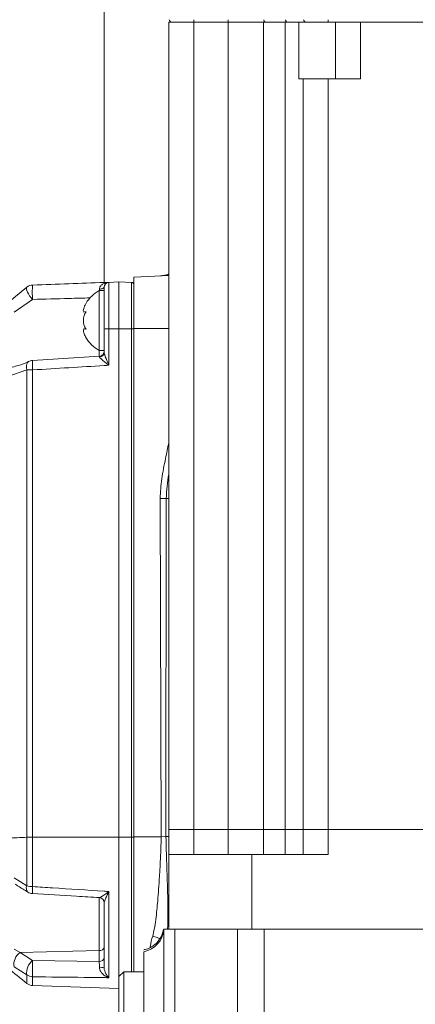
# Model space of a CAD drawing. Header units: millimetres. Extents: x 0 to 8410, y 0 to 5940.
# Tile 230 of 256: x 7393 to 7472, y 1706 to 1904. Entities that reach past the tile are written whole.
import ezdxf

# ---------------------------------------------------------------- set-up
doc = ezdxf.new("R2010")
doc.units = ezdxf.units.MM
doc.header["$LTSCALE"] = 10

msp = doc.modelspace()

# ---------------------------------------------------------------- linework, layer by layer
at = {"color": 7, "linetype": 'Continuous', "lineweight": 0}
for p, q in [((7409.500717, 1850.808367), (7409.500717, 1917.844758)), ((7422.500721, 1741.044775), (7422.500721, 1903.044746)), ((7427.50072, 1903.044746), (7423.096797, 1903.044746)), ((7434.434722, 1903.044746), (7427.50072, 1903.044746)), ((7445.900719, 1903.044746), (7441.510188, 1903.044746)), ((7448.608882, 1903.044746), (7446.282211, 1903.044746)), ((7448.608882, 1891.644761), (7448.608882, 1903.044746)), ((7449.259589, 1903.044746), (7448.608882, 1903.044746)), ((7450.096796, 1903.044746), (7449.259589, 1903.044746)), ((7454.500719, 1903.044746), (7450.096796, 1903.044746)), ((7461.000719, 1903.044746), (7454.500719, 1903.044746)), ((7461.000719, 1903.044746), (7461.000719, 1891.644761)), ((7519.000719, 1903.044746), (7461.000719, 1903.044746)), ((7449.50072, 1741.044775), (7449.50072, 1891.644761)), ((7461.000719, 1891.644761), (7454.500719, 1891.644761)), ((7422.500721, 1852.227524), (7415.500722, 1851.860658)), ((7415.500722, 1851.860658), (7415.500722, 1841.585353)), ((7390.183239, 1846.713051), (7393.981947, 1849.876598)), ((7409.500717, 1849.194005), (7408.500715, 1849.194005)), ((7408.500715, 1849.194005), (7408.500715, 1837.194011)), ((7409.500717, 1848.851338), (7409.500717, 1849.842683)), ((7410.465821, 1850.842074), (7412.500716, 1850.913123)), ((7412.500716, 1841.535762), (7412.500716, 1850.913123)), ((7412.500716, 1850.913123), (7415.01817, 1850.825206)), ((7409.500717, 1848.851338), (7409.500717, 1845.48603)), ((7409.500717, 1841.479734), (7409.500717, 1845.48603)), ((7405.90804, 1844.944015), (7405.622027, 1844.896153)), ((7405.622027, 1844.865188), (7405.851698, 1844.865188)), ((7405.864469, 1841.522858), (7405.615172, 1841.522858)), ((7409.500717, 1836.838827), (7409.500717, 1841.479734)), ((7412.500716, 1739.557013), (7412.500716, 1841.535762)), ((7415.500722, 1841.585353), (7415.500722, 1739.606604)), ((7408.500715, 1837.194011), (7409.500717, 1837.194011)), ((7408.561445, 1836.001054), (7395.10621, 1835.19353)), ((7409.500717, 1836.83227), (7409.500717, 1836.982265)), ((7422.500721, 1736.04475), (7422.500721, 1741.044775)), ((7422.500721, 1741.044775), (7427.50072, 1741.044775)), ((7427.50072, 1741.044775), (7434.434722, 1741.044775)), ((7434.434722, 1741.044775), (7441.510188, 1741.044775)), ((7441.510188, 1741.044775), (7445.900719, 1741.044775)), ((7445.900719, 1741.044775), (7449.50072, 1741.044775)), ((7449.50072, 1736.04475), (7449.50072, 1741.044775)), ((7449.50072, 1741.044775), (7454.500719, 1741.044775)), ((7454.500719, 1741.044775), (7525.500717, 1741.044775)), ((7412.500716, 1711.544767), (7412.500716, 1739.557013)), ((7415.500722, 1739.606604), (7415.500722, 1712.544754)), ((7422.500721, 1736.04475), (7422.500721, 1721.044764)), ((7439.168534, 1736.04475), (7422.500721, 1736.04475)), ((7439.168534, 1721.044764), (7439.168534, 1736.04475)), ((7439.168534, 1736.04475), (7454.500719, 1736.04475)), ((7409.500717, 1713.423863), (7409.500717, 1726.399079)), ((7421.500719, 1676.733718), (7421.500719, 1721.044764)), ((7423.697724, 1721.044764), (7421.500719, 1721.044764)), ((7426.71325, 1721.044764), (7423.697724, 1721.044764)), ((7430.858767, 1721.044764), (7426.71325, 1721.044764)), ((7436.280417, 1721.044764), (7430.858767, 1721.044764)), ((7441.664724, 1721.044764), (7436.280417, 1721.044764)), ((7487.500719, 1721.044764), (7441.664724, 1721.044764)), ((7417.500718, 1681.151822), (7417.500718, 1716.548577)), ((7413.500718, 1712.544754), (7412.500716, 1711.544767)), ((7412.500716, 1686.544761), (7412.500716, 1711.544767)), ((7417.500718, 1712.544754), (7413.500718, 1712.544754)), ((7413.500718, 1712.544754), (7413.500718, 1685.544774)), ((7395.153656, 1709.755287), (7412.500716, 1709.149525))]:
    msp.add_line(p, q, dxfattribs=at)
at = {"color": 8, "linetype": 'Continuous', "lineweight": 0}
for p, q in [((7427.50072, 1903.044746), (7427.50072, 1903.536067)), ((7427.50072, 1903.044746), (7427.50072, 1741.044775)), ((7434.434722, 1903.044746), (7434.434722, 1903.536067)), ((7434.434722, 1741.044775), (7434.434722, 1903.044746)), ((7441.510188, 1903.044746), (7441.510188, 1741.044775)), ((7445.900719, 1741.044775), (7445.900719, 1903.044746)), ((7454.500719, 1903.044746), (7454.500719, 1903.536067)), ((7456.000718, 1903.044746), (7456.000718, 1891.644761)), ((7454.500719, 1891.644761), (7454.500719, 1741.044775)), ((7408.566787, 1849.151328), (7408.569983, 1849.488273)), ((7410.465821, 1850.842074), (7410.465821, 1841.532037)), ((7415.01817, 1841.531173), (7415.01817, 1850.825206)), ((7395.153656, 1847.419605), (7391.430921, 1844.862119)), ((7410.465821, 1841.532037), (7412.500716, 1841.535762)), ((7410.465821, 1841.532037), (7410.465821, 1834.209368)), ((7412.500716, 1841.535762), (7415.01817, 1841.531173)), ((7415.01817, 1739.552424), (7415.01817, 1841.531173)), ((7422.500721, 1841.604546), (7415.500722, 1841.585353)), ((7408.535621, 1835.951969), (7408.535621, 1837.194011)), ((7408.569983, 1835.889027), (7408.563032, 1835.976526)), ((7393.981947, 1833.258048), (7390.183239, 1831.939861)), ((7393.981947, 1739.502773), (7393.981947, 1833.258048)), ((7395.153656, 1833.280578), (7395.153656, 1739.525333)), ((7420.773237, 1807.483927), (7421.996376, 1807.497516)), ((7420.951999, 1739.621565), (7420.773237, 1807.483927)), ((7421.996376, 1807.497516), (7421.940184, 1739.631549)), ((7427.50072, 1741.044775), (7427.50072, 1736.04475)), ((7434.434722, 1736.04475), (7434.434722, 1741.044775)), ((7441.510188, 1741.044775), (7441.510188, 1736.04475)), ((7445.900719, 1736.04475), (7445.900719, 1741.044775)), ((7454.500719, 1741.044775), (7454.500719, 1736.04475)), ((7393.981947, 1729.745671), (7393.981947, 1739.502773)), ((7395.153656, 1739.525333), (7412.500716, 1739.557013)), ((7395.153656, 1739.525333), (7395.153656, 1729.617372)), ((7412.500716, 1739.557013), (7415.01817, 1739.552424)), ((7415.01817, 1712.544754), (7415.01817, 1739.552424)), ((7415.500722, 1739.606604), (7420.951999, 1739.621565)), ((7420.951999, 1739.621565), (7421.940184, 1739.631549)), ((7421.940184, 1739.630893), (7422.500721, 1739.638463)), ((7391.423671, 1731.396005), (7393.981947, 1729.745671)), ((7410.465821, 1728.628323), (7410.465821, 1711.336777)), ((7408.535621, 1716.769442), (7408.535621, 1727.47533)), ((7423.697724, 1721.044764), (7423.697724, 1676.733718)), ((7436.280417, 1665.62967), (7436.280417, 1721.044764)), ((7441.664724, 1721.044764), (7441.664724, 1665.62967)), ((7391.430921, 1717.077449), (7392.640746, 1716.38386)), ((7392.640746, 1716.38386), (7408.535621, 1716.769442)), ((7408.535621, 1714.602366), (7408.535621, 1716.769442)), ((7392.640746, 1716.38386), (7395.153656, 1714.784459)), ((7395.153656, 1714.784459), (7408.535621, 1714.602366)), ((7393.981947, 1711.925909), (7391.417756, 1713.543877)), ((7393.981947, 1710.186079), (7393.981947, 1711.925909)), ((7395.153656, 1711.522058), (7395.153656, 1709.755287))]:
    msp.add_line(p, q, dxfattribs=at)
at = {"color": 8, "linetype": 'Continuous', "lineweight": 0, "flags": 128}
for points in [[(7446.282211, 1903.044746), (7446.220464, 1903.054163), (7446.161042, 1903.081998), (7446.106172, 1903.127238), (7446.057918, 1903.188154), (7446.018095, 1903.262481), (7445.988196, 1903.347418), (7445.96935, 1903.439746), (7445.962257, 1903.536067)], [(7395.153656, 1847.419605), (7394.840277, 1847.763285), (7394.54849, 1848.137722), (7394.294745, 1848.521754), (7394.093349, 1848.893807), (7393.955639, 1849.232838), (7393.889389, 1849.519804), (7393.89833, 1849.738494), (7393.981947, 1849.876598)], [(7408.569983, 1849.488273), (7408.754907, 1849.499092), (7408.930897, 1849.52198), (7409.091785, 1849.556133), (7409.231908, 1849.60033), (7409.346348, 1849.653051), (7409.431091, 1849.712447), (7409.483156, 1849.776402), (7409.500717, 1849.842683)], [(7394.36829, 1834.98393), (7394.294745, 1834.943161), (7394.093349, 1834.74733), (7393.955639, 1834.462956), (7393.889389, 1834.106043), (7393.89833, 1833.696708), (7393.981947, 1833.258048)], [(7393.981947, 1739.502773), (7393.498621, 1739.482627), (7393.017686, 1739.462301), (7392.53915, 1739.441857), (7392.063043, 1739.421234), (7391.58938, 1739.400462), (7391.118183, 1739.379511), (7390.649467, 1739.35844), (7390.183239, 1739.337221)]]:
    msp.add_lwpolyline(points, dxfattribs=at)
at = {"color": 7, "linetype": 'Continuous', "lineweight": 0}
for centre, radius, start, end in [((7423.096798, 1903.544765), 0.5, 181, 270), ((7450.096798, 1903.544765), 0.5, 181, 270), ((7420.583739, 1857.132503), 4.998572, 272.99743249, 292.55102345), ((7395.223453, 1848.308575), 2, 92, 128.37099379), ((7411.8997, 1843.074626), 7, 119.04974724, 149.17324325), ((7410.500719, 1849.842679), 1, 92, 180), ((7415.000719, 1850.325523), 0.5, 0, 88), ((7411.8997, 1843.313404), 7, 210.39715205, 240.95025276), ((7395.223453, 1833.175976), 2, 93.32400913, 115.31415344), ((7408.500694, 1836.982306), 1.000023, 273.45119911, 359.99766937), ((7395.223453, 1730.212796), 2, 238.88694491, 266.48581822), ((7408.500786, 1726.398996), 0.999931, 0.0047883, 86.56360129), ((7456.057046, 1788.586847), 100, 228.79630083, 231.62900621), ((7395.223453, 1711.754081), 2, 231.62900621, 268)]:
    msp.add_arc(centre, radius, start, end, dxfattribs=at)
at = {"color": 8, "linetype": 'Continuous', "lineweight": 0}
for centre, radius, start, end in [((7442.018175, 1903.479815), 0.443533, 172.71383082, 258.78915981), ((7421.053823, 1856.833822), 4.675704, 273.00606612, 288.02611302), ((7409.275242, 1848.863483), 14.19521, 174.16201493, 185.83798507), ((7410.230584, 1836.942392), 4.595669, 87.0659424, 99.13819385), ((7415.135498, 1839.232284), 2.30188, 80.87068061, 92.92165493), ((7409.645486, 1834.579828), 14.549955, 177.66506306, 185.12309527), ((7408.527984, 1836.861108), 0.972988, 272.47394474, 358.68781672), ((7395.155056, 1802.728964), 30.551615, 90.00262666, 92.20056145), ((7395.157712, 1708.876129), 30.649204, 90.00758253, 92.19851913), ((7415.135741, 1737.25802), 2.297414, 80.85892261, 92.93341293), ((7394.972449, 1729.271203), 1.098278, 154.4047562, 224.56658459), ((7395.16209, 1735.108944), 5.491578, 257.5903124, 269.91199826), ((7409.972088, 1728.357719), 14.871875, 175.14120596, 180.54390397), ((7416.576109, 1721.388484), 4.927434, 280.81539349, 356.00000128), ((7408.640823, 1717.641135), 0.878018, 263.11839908, 348.3382282), ((7394.249279, 1714.007851), 2.869285, 124.09758981, 189.30578824), ((7396.995827, 1712.359946), 3.044972, 127.2279661, 188.19497295), ((7416.757895, 1713.153258), 21.665732, 175.68214845, 184.31785155), ((7408.640779, 1715.474113), 0.878066, 263.12167772, 348.33728151), ((7408.78516, 1716.671887), 3.32591, 266.13025096, 282.42409867), ((7395.215336, 1713.602698), 2.081554, 233.66307447, 268.30197236)]:
    msp.add_arc(centre, radius, start, end, dxfattribs=at)
at = {"color": 7, "linetype": 'Continuous', "lineweight": 0}
for points, knots in [([(7400.980717, 1934.144721), (7398.867551, 1934.144946), (7394.947268, 1934.145364), (7389.525847, 1934.032631), (7385.046695, 1933.802898), (7381.385209, 1933.49538), (7377.253323, 1933.019663), (7372.315819, 1932.214813), (7366.212619, 1930.7701), (7360.003913, 1928.760523), (7353.796447, 1926.141288), (7347.868307, 1923.085218), (7341.634433, 1919.354274), (7335.256027, 1914.923373), (7328.81419, 1909.703641), (7323.327331, 1904.524764), (7318.824661, 1899.599723), (7315.380056, 1895.262086), (7312.5916, 1891.178827), (7310.622337, 1887.811435), (7309.188328, 1885.022318), (7308.096563, 1882.662927), (7307.055388, 1880.120056), (7306.072857, 1877.331647), (7305.213761, 1874.382672), (7304.557558, 1871.51665), (7304.12194, 1868.989217), (7303.854716, 1866.864706), (7303.679202, 1864.836413), (7303.577841, 1862.574814), (7303.595903, 1859.969825), (7303.778938, 1857.1837), (7304.136637, 1854.369868), (7304.739067, 1851.206756), (7305.681293, 1847.706105), (7307.076203, 1843.913113), (7308.736557, 1840.416582), (7310.452237, 1837.468349), (7311.777748, 1835.504796), (7312.751583, 1834.178297), (7313.563921, 1833.127184), (7314.725068, 1831.726267), (7316.333687, 1829.952071), (7318.463099, 1827.840776), (7321.172481, 1825.470864), (7324.512316, 1822.960986), (7328.562827, 1820.412379), (7332.948651, 1818.183293), (7337.51492, 1816.356475), (7342.119973, 1814.971695), (7347.178646, 1813.954898), (7350.718945, 1813.73111), (7352.538667, 1813.616082)], [0, 0, 0, 0, 0.0243904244, 0.0452483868, 0.062587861, 0.0762003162, 0.087772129, 0.1108413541, 0.1344738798, 0.1615726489, 0.18899283, 0.2168001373, 0.2445905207, 0.281758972, 0.3189785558, 0.3578393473, 0.3882390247, 0.4171263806, 0.4430352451, 0.4675097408, 0.481723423, 0.4963363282, 0.5123774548, 0.5299558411, 0.5490565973, 0.5679130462, 0.5837186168, 0.596440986, 0.6077920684, 0.6218803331, 0.6387177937, 0.6562849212, 0.6738264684, 0.6913047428, 0.7155665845, 0.7394951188, 0.7626462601, 0.7816432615, 0.7959311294, 0.8007959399, 0.8077039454, 0.8172773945, 0.8293899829, 0.8439004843, 0.8606351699, 0.8793814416, 0.8999833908, 0.9223531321, 0.9402593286, 0.9591220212, 0.978988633, 1, 1, 1, 1]), ([(7352.805129, 1823.812589), (7351.71868, 1823.864305), (7349.619539, 1823.964225), (7346.644893, 1824.459093), (7343.960245, 1825.079678), (7341.34707, 1825.86068), (7338.894115, 1826.764704), (7336.675422, 1827.740806), (7334.233984, 1828.962091), (7331.467514, 1830.580969), (7328.384372, 1832.751326), (7325.650326, 1835.046217), (7323.393191, 1837.293761), (7321.566948, 1839.415034), (7320.003711, 1841.507903), (7318.537985, 1843.799308), (7317.226566, 1846.268641), (7316.110648, 1848.855451), (7315.263878, 1851.342586), (7314.613135, 1853.841186), (7314.145654, 1856.359007), (7313.869499, 1858.878528), (7313.778667, 1861.098312), (7313.80227, 1863.119839), (7313.935135, 1865.286142), (7314.255778, 1867.877181), (7314.817939, 1870.754782), (7315.603365, 1873.657385), (7316.546395, 1876.391017), (7317.533201, 1878.782903), (7318.510068, 1880.857825), (7319.484565, 1882.720961), (7320.509102, 1884.507528), (7321.662035, 1886.354658), (7323.332811, 1888.809731), (7325.808368, 1892.041861), (7329.292186, 1895.995955), (7333.412504, 1900.070011), (7337.460074, 1903.589317), (7341.11784, 1906.46612), (7344.268025, 1908.757608), (7347.427758, 1910.882162), (7350.688059, 1912.901986), (7354.325467, 1914.955978), (7358.614232, 1917.105967), (7363.748306, 1919.25725), (7369.67601, 1921.160887), (7376.355468, 1922.632313), (7383.81536, 1923.561844), (7392.111016, 1923.944966), (7397.91999, 1923.944868), (7400.980717, 1923.944816)], [0, 0, 0, 0, 0.0138887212, 0.026834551, 0.0388388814, 0.0498714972, 0.0629960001, 0.0741948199, 0.083471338, 0.1017926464, 0.1212488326, 0.1417429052, 0.1608692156, 0.1776089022, 0.1933983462, 0.2117881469, 0.2330874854, 0.2539578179, 0.2752116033, 0.2938319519, 0.3149484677, 0.3369815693, 0.3555996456, 0.3691714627, 0.3863819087, 0.4079533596, 0.4312199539, 0.4552746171, 0.4774191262, 0.4960876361, 0.5115213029, 0.5257858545, 0.5393542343, 0.5529426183, 0.5684515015, 0.5954400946, 0.6267521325, 0.6600340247, 0.6919700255, 0.7124263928, 0.7321574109, 0.7511127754, 0.7692329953, 0.7883833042, 0.8112483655, 0.8368366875, 0.8644302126, 0.893954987, 0.9258263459, 0.9609181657, 1, 1, 1, 1]), ([(7427.50072, 1903.044746), (7426.845535, 1903.044746), (7425.535163, 1903.044746), (7423.882442, 1903.044746), (7422.726185, 1903.044746), (7422.575876, 1903.044746), (7422.500721, 1903.044746)], [0, 0, 0, 0, 0.2499997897, 0.4999997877, 0.749998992, 1, 1, 1, 1]), ([(7441.510188, 1903.044746), (7441.020936, 1903.044746), (7440.04243, 1903.044746), (7438.285899, 1903.044746), (7436.400571, 1903.044746), (7435.090005, 1903.044746), (7434.434722, 1903.044746)], [0, 0, 0, 0, 0.2499991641, 0.499999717, 0.7499999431, 1, 1, 1, 1]), ([(7448.608882, 1903.044746), (7448.258118, 1903.044746), (7447.556589, 1903.044746), (7446.452676, 1903.044746), (7445.900719, 1903.044746)], [0, 0, 0, 0, 0.499999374, 1, 1, 1, 1]), ([(7449.50072, 1891.644761), (7449.462288, 1891.644761), (7449.385424, 1891.644761), (7448.867729, 1891.644761), (7448.608882, 1891.644761)], [0, 0, 0, 0, 0.4999995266, 1, 1, 1, 1]), ([(7449.50072, 1891.644761), (7449.575877, 1891.644761), (7449.726189, 1891.644761), (7450.88244, 1891.644761), (7452.535163, 1891.644761), (7453.845534, 1891.644761), (7454.500719, 1891.644761)], [0, 0, 0, 0, 0.2500011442, 0.5000001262, 0.7500001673, 1, 1, 1, 1]), ([(7395.153656, 1850.307361), (7397.582824, 1850.392193), (7402.365666, 1850.559222), (7407.469391, 1850.737422), (7410.144121, 1850.830838), (7410.465821, 1850.842074)], [0, 0, 0, 0, 0.4758754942, 0.9369615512, 1, 1, 1, 1]), ([(7405.510059, 1844.877437), (7405.449357, 1844.917475), (7405.327806, 1844.997648), (7405.330106, 1845.356631), (7405.470974, 1845.844492), (7405.685064, 1846.311969), (7405.853367, 1846.600333), (7405.90804, 1846.694008)], [0, 0, 0, 0, 0.2257629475, 0.4520717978, 0.6665186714, 0.8916688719, 1, 1, 1, 1]), ([(7405.90804, 1841.444001), (7405.760155, 1841.66775), (7405.50392, 1842.05543), (7405.334415, 1842.816319), (7405.328434, 1843.521124), (7405.471416, 1844.18371), (7405.685013, 1844.648142), (7405.853347, 1844.871459), (7405.90804, 1844.944015)], [0, 0, 0, 0, 0.2355548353, 0.4081353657, 0.5811323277, 0.7450668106, 0.9171710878, 1, 1, 1, 1]), ([(7405.90804, 1839.694008), (7405.760144, 1839.963485), (7405.503899, 1840.43038), (7405.334408, 1841.002519), (7405.328439, 1841.361159), (7405.471441, 1841.532543), (7405.68502, 1841.530336), (7405.853355, 1841.46517), (7405.90804, 1841.444001)], [0, 0, 0, 0, 0.2355691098, 0.4081478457, 0.5811461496, 0.7450749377, 0.9171852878, 1, 1, 1, 1]), ([(7394.367478, 1834.986642), (7394.33665, 1834.971084), (7393.655201, 1834.627157), (7392.532658, 1834.189988), (7391.469638, 1833.939557), (7391.047916, 1833.840206)], [0, 0, 0, 0, 0.0277899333, 0.6143043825, 1, 1, 1, 1]), ([(7339.268527, 1815.904692), (7339.081036, 1815.859021), (7338.066257, 1815.611834), (7336.228847, 1815.072172), (7333.305757, 1814.175861), (7329.615027, 1812.914371), (7324.930885, 1811.105868), (7319.703806, 1808.784435), (7314.264841, 1805.989111), (7309.200103, 1802.913953), (7304.563397, 1799.600622), (7300.410742, 1796.107349), (7296.706742, 1792.332337), (7293.669614, 1788.584573), (7291.378643, 1785.200557), (7289.821321, 1782.483291), (7288.769223, 1780.399895), (7287.932828, 1778.579652), (7287.06982, 1776.501076), (7286.101115, 1773.821747), (7285.10316, 1770.487009), (7284.201534, 1766.578717), (7283.415208, 1761.716511), (7282.925554, 1756.204303), (7282.813929, 1750.298255), (7283.069109, 1744.763322), (7283.607469, 1739.680857), (7284.296692, 1735.180366), (7284.949905, 1731.547537), (7285.478421, 1728.799062), (7285.885101, 1726.743124), (7286.293184, 1724.707097), (7286.781616, 1722.292491), (7287.417998, 1719.177469), (7288.32429, 1714.769321), (7289.457726, 1709.250732), (7290.714868, 1702.975366), (7291.879191, 1696.949937), (7292.938284, 1691.397176), (7293.90751, 1686.313448), (7294.820788, 1681.557953), (7295.718191, 1676.972405), (7296.570972, 1672.806717), (7297.414868, 1668.927705), (7298.291264, 1665.176677), (7299.334787, 1661.133685), (7300.570188, 1656.870054), (7301.937668, 1652.711464), (7303.270149, 1649.153488), (7304.430926, 1646.382498), (7305.386818, 1644.296214), (7306.340903, 1642.371863), (7307.455865, 1640.299495), (7308.892946, 1637.889659), (7310.58624, 1635.384301), (7312.804137, 1632.518929), (7315.41914, 1629.76466), (7318.056115, 1627.744864), (7320.273398, 1626.49517), (7322.236115, 1625.642897), (7324.585401, 1624.941974), (7326.99564, 1624.527182), (7329.118324, 1624.352507), (7330.867284, 1624.306222), (7332.45968, 1624.325641), (7334.194912, 1624.399706), (7336.233969, 1624.539929), (7338.690143, 1624.758194), (7341.295135, 1625.001197), (7344.241607, 1625.259293), (7347.539663, 1625.537028), (7351.529062, 1625.860649), (7355.885892, 1626.204668), (7360.492952, 1626.562528), (7364.87341, 1626.900582), (7369.088358, 1627.227751), (7373.192331, 1627.550263), (7377.410702, 1627.887084), (7381.425543, 1628.213209), (7385.223246, 1628.525044), (7388.992818, 1628.833072), (7393.324292, 1629.180854), (7398.489564, 1629.581519), (7404.448804, 1630.015596), (7410.882671, 1630.446822), (7417.465479, 1630.858188), (7424.120337, 1631.246153), (7431.465274, 1631.652229), (7439.363028, 1632.036774), (7447.535978, 1632.27339), (7455.078992, 1632.32707), (7461.889327, 1632.304421), (7467.983315, 1632.263175), (7473.672284, 1632.221051), (7480.121245, 1632.170441), (7487.797498, 1632.111371), (7496.879956, 1632.049154), (7506.739105, 1631.986835), (7517.01623, 1631.922906), (7527.547002, 1631.856772), (7538.155715, 1631.792104), (7549.038811, 1631.72784), (7560.181473, 1631.675376), (7571.554577, 1631.647804), (7583.060108, 1631.655627), (7594.49172, 1631.681491), (7605.583249, 1631.709774), (7616.081785, 1631.726229), (7625.238581, 1631.736816), (7633.209063, 1631.747407), (7640.256254, 1631.763558), (7646.853312, 1631.783597), (7652.905379, 1631.800696), (7658.31022, 1631.806229), (7663.000775, 1631.792509), (7666.914646, 1631.761568), (7670.04942, 1631.718539), (7672.459088, 1631.672075), (7674.23044, 1631.641377), (7675.412553, 1631.640659), (7676.314771, 1631.71889), (7677.109461, 1631.90385), (7677.891401, 1632.200032), (7678.593507, 1632.589578), (7679.206604, 1633.043505), (7679.766437, 1633.56177), (7680.435174, 1634.404896), (7681.040262, 1635.617529), (7681.381157, 1637.078426), (7681.380548, 1638.615558), (7681.015356, 1640.16122), (7680.311151, 1641.572394), (7679.347542, 1642.726328), (7678.144496, 1643.602165), (7677.071339, 1644.042209), (7676.228912, 1644.220404), (7675.525514, 1644.284658), (7674.695266, 1644.243072), (7673.640391, 1643.988925), (7672.515443, 1643.398079), (7671.442531, 1642.474623), (7671.026203, 1641.57938), (7670.816786, 1641.129062)], [0, 0, 0, 0, 0.0007560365, 0.0040919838, 0.0074441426, 0.0126392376, 0.0191701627, 0.0267681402, 0.0345869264, 0.0426268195, 0.0495225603, 0.0565422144, 0.0636499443, 0.0702838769, 0.0757810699, 0.0801426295, 0.0830127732, 0.0853144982, 0.0883292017, 0.0922582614, 0.0970917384, 0.1028323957, 0.1091051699, 0.1179314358, 0.1263267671, 0.134314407, 0.1419159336, 0.1490068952, 0.1549527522, 0.1587342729, 0.16171482, 0.164408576, 0.1680813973, 0.1728006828, 0.1785836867, 0.1879120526, 0.1972080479, 0.2058093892, 0.2136657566, 0.2207372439, 0.2272595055, 0.2336893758, 0.2400149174, 0.2448596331, 0.2502322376, 0.2561511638, 0.262583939, 0.2694271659, 0.2755372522, 0.2798884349, 0.2834543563, 0.2864594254, 0.2902157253, 0.2949312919, 0.3004682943, 0.3057939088, 0.3139891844, 0.3209335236, 0.3240806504, 0.3279558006, 0.3328335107, 0.3380243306, 0.3421390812, 0.3453786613, 0.3484048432, 0.3514935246, 0.3555223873, 0.360549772, 0.3659240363, 0.3704256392, 0.3767234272, 0.3835147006, 0.3910409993, 0.398495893, 0.4058930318, 0.4118923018, 0.4181356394, 0.4246425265, 0.4307883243, 0.4357871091, 0.4410898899, 0.4469402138, 0.4541563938, 0.4627265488, 0.4715829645, 0.480444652, 0.4893108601, 0.4981791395, 0.5095162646, 0.5203480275, 0.530317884, 0.539310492, 0.5472020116, 0.5541986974, 0.5614743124, 0.5721707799, 0.5837493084, 0.5963236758, 0.6100378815, 0.6234666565, 0.6374932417, 0.6521624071, 0.6675399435, 0.6836923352, 0.7006025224, 0.7180114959, 0.735654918, 0.7533079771, 0.7707540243, 0.7853226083, 0.8003052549, 0.8154783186, 0.8305489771, 0.8451375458, 0.8587713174, 0.8711998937, 0.8824612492, 0.8926407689, 0.9018606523, 0.9101807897, 0.9170784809, 0.9227584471, 0.9274852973, 0.9313867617, 0.9334196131, 0.9366944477, 0.9410847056, 0.9462120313, 0.951824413, 0.9576494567, 0.9627848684, 0.9672293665, 0.972185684, 0.976401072, 0.9800239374, 0.9816211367, 0.9831677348, 0.9853725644, 0.9883675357, 0.9920991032, 0.9960257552, 1, 1, 1, 1]), ([(7391.625217, 1730.122105), (7391.840262, 1729.977674), (7392.670726, 1729.419912), (7393.556128, 1728.901626), (7394.21226, 1728.517547)], [0, 0, 0, 0, 0.2589457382, 1, 1, 1, 1]), ([(7395.101002, 1728.218273), (7398.059132, 1728.035144), (7402.547012, 1727.757313), (7407.035919, 1727.49247), (7408.566019, 1727.402196)], [0, 0, 0, 0, 0.6591372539, 1, 1, 1, 1]), ([(7421.44174, 1721.055284), (7421.405819, 1720.858744), (7421.322045, 1720.400384), (7421.027947, 1719.636902), (7420.51658, 1718.780537), (7419.767239, 1717.983689), (7418.81797, 1717.36792), (7418.045857, 1717.019842), (7417.577312, 1716.966955), (7417.491919, 1716.957316)], [0, 0, 0, 0, 0.1005586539, 0.2345168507, 0.3995907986, 0.5913921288, 0.7675748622, 0.9576400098, 1, 1, 1, 1])]:
    msp.add_open_spline(points, degree=3, knots=knots, dxfattribs=at)
at = {"color": 8, "linetype": 'Continuous', "lineweight": 0}
for points, knots in [([(7408.569983, 1849.488273), (7408.583296, 1849.603549), (7408.600987, 1849.756723), (7408.740558, 1850.060622), (7409.062044, 1850.427327), (7409.688897, 1850.743497), (7410.199532, 1850.832144), (7410.463449, 1850.841985), (7410.465821, 1850.842074)], [0, 0, 0, 0, 0.12127935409, 0.16115278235, 0.37095461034, 0.67557967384, 0.99708447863, 1, 1, 1, 1]), ([(7406.670852, 1847.716913), (7405.260903, 1847.68095), (7401.422093, 1847.583036), (7397.582814, 1847.482938), (7395.153656, 1847.419605)], [0, 0, 0, 0, 0.3672880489, 1, 1, 1, 1]), ([(7410.465821, 1834.209368), (7410.463449, 1834.211206), (7410.199503, 1834.415732), (7409.688901, 1834.809934), (7409.062052, 1835.312581), (7408.740553, 1835.614291), (7408.600989, 1835.786987), (7408.583297, 1835.84521), (7408.569983, 1835.889027)], [0, 0, 0, 0, 0.0029151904, 0.3244194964, 0.6290484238, 0.8388477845, 0.8787226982, 1, 1, 1, 1]), ([(7409.500717, 1836.838827), (7409.513892, 1836.738199), (7409.54546, 1836.497078), (7409.755439, 1835.912433), (7410.066822, 1835.137634), (7410.328944, 1834.527968), (7410.464365, 1834.212755), (7410.465821, 1834.209368)], [0, 0, 0, 0, 0.1497812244, 0.3589012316, 0.66876874, 0.9964403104, 1, 1, 1, 1]), ([(7410.465821, 1834.209368), (7410.144121, 1834.188983), (7407.469394, 1834.019492), (7402.365664, 1833.704175), (7397.582823, 1833.423255), (7395.153656, 1833.280578)], [0, 0, 0, 0, 0.06303850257, 0.52412446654, 1, 1, 1, 1]), ([(7420.773237, 1807.483927), (7420.847048, 1808.803161), (7420.998021, 1811.501514), (7421.804773, 1815.214833), (7422.28749, 1817.637477), (7422.500721, 1818.70763)], [0, 0, 0, 0, 0.3481219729, 0.7120461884, 1, 1, 1, 1]), ([(7422.500721, 1812.44193), (7422.494365, 1812.410305), (7422.167818, 1810.785456), (7422.081255, 1809.12533), (7421.996376, 1807.497516)], [0, 0, 0, 0, 0.01946381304, 1, 1, 1, 1]), ([(7421.996376, 1807.497516), (7422.155893, 1807.5009), (7422.320663, 1807.504394), (7422.495157, 1807.505931), (7422.500721, 1807.50598)], [0, 0, 0, 0, 0.9681140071, 1, 1, 1, 1]), ([(7419.27038, 1719.680742), (7419.386373, 1720.142286), (7419.651646, 1721.197831), (7419.899813, 1722.953771), (7420.110269, 1724.864731), (7420.287695, 1726.895576), (7420.459501, 1729.153667), (7420.638038, 1731.752426), (7420.800799, 1734.460607), (7420.928238, 1737.111809), (7420.944228, 1738.800774), (7420.951999, 1739.621565)], [0, 0, 0, 0, 0.082710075, 0.1891564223, 0.2921336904, 0.3874341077, 0.5010847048, 0.6284085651, 0.7638683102, 0.8852464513, 1, 1, 1, 1]), ([(7421.940184, 1739.630893), (7421.978496, 1737.808184), (7422.055407, 1734.149089), (7422.276599, 1729.297708), (7422.323347, 1725.115082), (7422.369248, 1722.568797), (7422.252886, 1721.224116), (7422.237365, 1721.044764)], [0, 0, 0, 0, 0.2857405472, 0.5736249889, 0.7687095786, 0.9691507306, 1, 1, 1, 1]), ([(7395.153656, 1729.617372), (7396.483994, 1729.530663), (7401.26614, 1729.218971), (7406.37027, 1728.890187), (7410.144119, 1728.648892), (7410.465821, 1728.628323)], [0, 0, 0, 0, 0.26065559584, 0.93697463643, 1, 1, 1, 1]), ([(7408.560722, 1727.397129), (7408.574832, 1727.401088), (7408.593328, 1727.406278), (7408.733679, 1727.473732), (7409.047486, 1727.644978), (7409.673149, 1728.042993), (7410.188332, 1728.414618), (7410.463305, 1728.626385), (7410.465821, 1728.628323)], [0, 0, 0, 0, 0.1224330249, 0.1604906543, 0.3690594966, 0.6634873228, 0.9969211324, 1, 1, 1, 1]), ([(7410.465821, 1728.628323), (7410.46437, 1728.625064), (7410.323399, 1728.308329), (7410.058683, 1727.732019), (7409.748326, 1727.060554), (7409.544647, 1726.608045), (7409.513742, 1726.461037), (7409.500717, 1726.399079)], [0, 0, 0, 0, 0.00349051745, 0.33926315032, 0.63734153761, 0.84715448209, 1, 1, 1, 1]), ([(7418.780564, 1717.387274), (7418.789272, 1717.500014), (7418.84521, 1718.224254), (7419.075734, 1719.013964), (7419.270373, 1719.680742)], [0, 0, 0, 0, 0.1556663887, 1, 1, 1, 1]), ([(7419.27038, 1719.680742), (7419.57979, 1719.606575), (7420.093287, 1719.483489), (7420.518359, 1719.231107), (7420.687302, 1719.130799)], [0, 0, 0, 0, 0.6025558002, 1, 1, 1, 1]), ([(7408.5607, 1713.35356), (7408.558143, 1713.578572), (7408.552855, 1714.043988), (7408.541491, 1714.412182), (7408.535621, 1714.602366)], [0, 0, 0, 0, 0.4834656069, 1, 1, 1, 1]), ([(7410.465821, 1711.336777), (7410.463305, 1711.33765), (7410.188464, 1711.433032), (7409.673086, 1711.6859), (7409.047473, 1712.215211), (7408.733659, 1712.688375), (7408.593306, 1713.052234), (7408.57481, 1713.223164), (7408.5607, 1713.35356)], [0, 0, 0, 0, 0.0030803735, 0.336516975, 0.6309405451, 0.8395137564, 0.8775709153, 1, 1, 1, 1]), ([(7409.500717, 1713.423863), (7409.513743, 1713.267718), (7409.544649, 1712.897224), (7409.748319, 1712.344514), (7410.058676, 1711.77838), (7410.323415, 1711.470293), (7410.46437, 1711.338137), (7410.465821, 1711.336777)], [0, 0, 0, 0, 0.15283987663, 0.3626504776, 0.66073536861, 0.99650907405, 1, 1, 1, 1]), ([(7410.465821, 1711.336777), (7410.144119, 1711.340479), (7408.491946, 1711.359491), (7403.38771, 1711.41909), (7398.605504, 1711.478892), (7395.153656, 1711.522058)], [0, 0, 0, 0, 0.06302539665, 0.32368157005, 1, 1, 1, 1])]:
    msp.add_open_spline(points, degree=3, knots=knots, dxfattribs=at)

doc.saveas('drawing.dxf')
